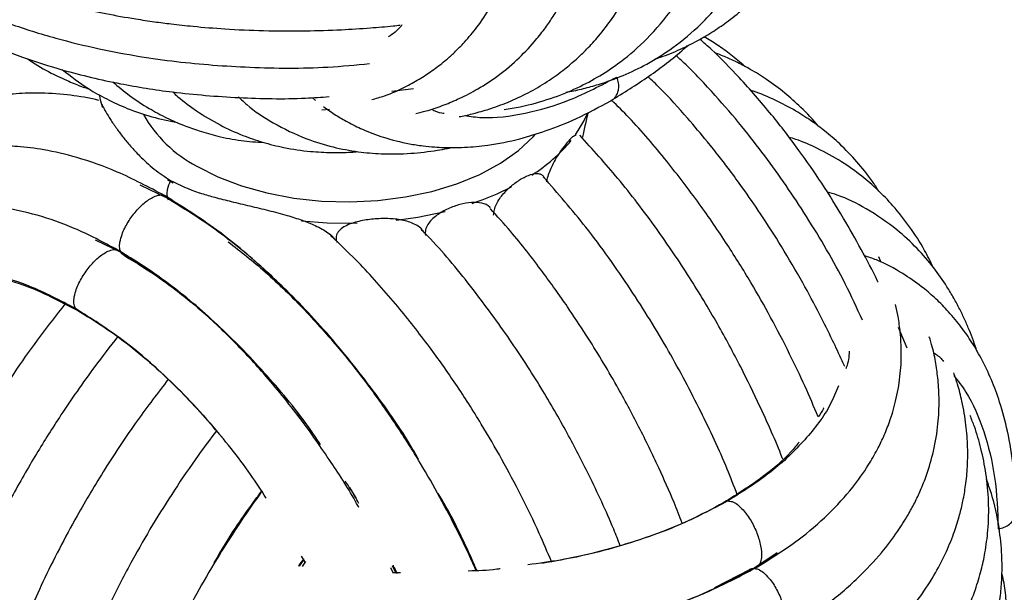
# Paper-space layout '_Isométrica' of a CAD drawing. Header units: millimetres. Extents: x -223 to 177, y -91 to 650.
# Tile 4 of 11: x -55 to 39, y 31 to 85. Entities that reach past the tile are written whole.
import ezdxf

# ---------------------------------------------------------------- set-up
doc = ezdxf.new("R2010")
doc.units = ezdxf.units.MM

psp = doc.layouts.new('_Isométrica')

# ---------------------------------------------------------------- linework, layer by layer
at = {"color": 7, "linetype": 'Continuous', "lineweight": 25}
for p, q in [((-19.338, 78.284), (-17.3, 78.554)), ((-26.863, 77.67), (-26.555, 77.418)), ((-25.974, 76.515), (-25.256, 76.59)), ((-40.565, 69.922), (-40.019, 69.606)), ((-40.535, 68.113), (-43.149, 69.394)), ((-40.463, 67.965), (-40.535, 68.113)), ((-44.962, 63.001), (-47.373, 64.18)), ((26.979, 62.059), (26.756, 62.588)), ((29.434, 53.948), (28.613, 55.901)), ((-28.305, 47.841), (-27.077, 46.25)), ((-27.088, 46.265), (-27.203, 46.127)), ((-27.191, 46.11), (-27.077, 46.25)), ((-27.026, 46.184), (-27.144, 46.043)), ((-23.351, 40.739), (-22.71, 39.718)), ((14.903, 33.094), (17.129, 34.594)), ((-28.088, 33.284), (-27.624, 33.943)), ((-27.55, 33.67), (-27.876, 34.258)), ((-27.509, 33.731), (-27.831, 33.253)), ((-19.172, 32.613), (-19.425, 33.13)), ((-18.931, 32.607), (-19.269, 33.338)), ((-18.532, 32.668), (-19.205, 32.679)), ((14.496, 32.96), (11.183, 31.253))]:
    psp.add_line(p, q, dxfattribs=at)
at = {"color": 7, "linetype": 'Continuous', "lineweight": 25, "flags": 128}
for points in [[(-47.015, 77.831), (-46.937, 77.472), (-46.726, 76.744)], [(-1.957, 74.147), (-1.161, 75.434), (-0.818, 76.165)], [(-37.805, 71.183), (-35.794, 70.167), (-33.566, 69.316), (-31.162, 68.643), (-28.623, 68.162), (-25.997, 67.88), (-23.328, 67.803), (-20.666, 67.931), (-18.057, 68.264), (-15.548, 68.794), (-13.184, 69.512), (-11.007, 70.406), (-9.056, 71.46), (-7.365, 72.654), (-5.965, 73.968), (-5.774, 74.184)], [(-18.939, 66.057), (-16.884, 66.357), (-14.293, 66.905)], [(-27.895, 66.002), (-25.47, 65.821), (-22.626, 65.794)]]:
    psp.add_lwpolyline(points, dxfattribs=at)
at = {"color": 7, "linetype": 'Continuous', "lineweight": 25}
for centre, radius, start, end in [((-32.037, 82.161), 12.401, 209.29757, 242.28179), ((-14.706, 83.901), 16.067, 302.43761, 320.16522), ((-20.601, 93.897), 27.697, 288.67403, 297.03783)]:
    psp.add_arc(centre, radius, start, end, dxfattribs=at)
for points, knots in [([(5.555, 81.347), (5.733, 81.4), (6.561, 81.647), (7.921, 82.227), (9.604, 83.054), (11.113, 83.954), (12.624, 85.006), (14.247, 86.338), (15.92, 88.003), (17.422, 89.837), (18.645, 91.633), (19.672, 93.417), (20.829, 95.811), (22.022, 99.067), (23.034, 103.393), (23.534, 107.825), (23.608, 111.96), (23.438, 115.367), (23.126, 118.382), (22.632, 121.711), (21.795, 125.858), (20.406, 130.983), (18.777, 135.699), (17.192, 139.627), (15.836, 142.675), (14.419, 145.594), (12.869, 148.549), (10.857, 152.1), (8.095, 156.5), (5.337, 160.471), (3.485, 162.789), (2.961, 163.445)], [0, 0, 0, 0, 0.007516, 0.034855, 0.059796, 0.083337, 0.106162, 0.133875, 0.16766, 0.199866, 0.227005, 0.252654, 0.27981, 0.328383, 0.38103, 0.437728, 0.479223, 0.514661, 0.54405, 0.571118, 0.614631, 0.666805, 0.720787, 0.751766, 0.781686, 0.810553, 0.838606, 0.870715, 0.919258, 0.97714, 1, 1, 1, 1]), ([(-2.862, 78.184), (-2.799, 78.194), (-2.24, 78.282), (-1.214, 78.523), (0.549, 79.004), (2.561, 79.738), (4.949, 80.892), (7.446, 82.472), (9.621, 84.303), (11.28, 86.074), (12.303, 87.351), (13.234, 88.652), (14.3, 90.355), (15.598, 92.917), (16.798, 96.14), (17.683, 99.665), (18.209, 103.088), (18.487, 106.813), (18.464, 111.168), (17.96, 116.527), (16.967, 121.874), (15.707, 126.678), (14.508, 130.442), (13.306, 133.733), (11.856, 137.305), (9.941, 141.49), (7.416, 146.32), (4.965, 150.443), (2.699, 153.923), (0.625, 156.875), (-0.992, 159.082), (-1.953, 160.248), (-2.052, 160.367)], [0, 0, 0, 0, 0.0024127, 0.0214933, 0.0403886, 0.0726814, 0.1045221, 0.1423658, 0.1876138, 0.2150074, 0.2356381, 0.2498335, 0.2753265, 0.3120793, 0.3569932, 0.3990014, 0.4371202, 0.4713811, 0.5180149, 0.5707959, 0.6295102, 0.6708741, 0.7059893, 0.7348906, 0.7631012, 0.806522, 0.8536568, 0.9027769, 0.9292721, 0.9602815, 0.9959255, 1, 1, 1, 1]), ([(-8.721, 76.538), (-8.207, 76.625), (-6.705, 76.88), (-4.376, 77.526), (-1.864, 78.528), (0.353, 79.712), (2.586, 81.22), (4.965, 83.299), (7.345, 86.134), (9.335, 89.454), (10.831, 93.005), (11.906, 96.781), (12.606, 100.962), (12.881, 105.583), (12.694, 110.478), (11.978, 116.205), (10.551, 122.668), (8.621, 128.63), (6.802, 133.233), (5.193, 136.876), (3.12, 141.071), (0.712, 145.376), (-1.953, 149.619), (-4.376, 153.172), (-6.092, 155.373), (-6.82, 156.308)], [0, 0, 0, 0, 0.020215, 0.059118, 0.094631, 0.126521, 0.157733, 0.201894, 0.252828, 0.303757, 0.350396, 0.395631, 0.443902, 0.495133, 0.546045, 0.595173, 0.665577, 0.732592, 0.764892, 0.797337, 0.837619, 0.887395, 0.925853, 0.968525, 1, 1, 1, 1]), ([(-12.959, 75.877), (-12.867, 75.893), (-12.356, 75.983), (-11.352, 76.232), (-9.812, 76.679), (-8.055, 77.343), (-6.201, 78.234), (-4.501, 79.257), (-3.069, 80.298), (-1.901, 81.287), (-0.816, 82.332), (0.326, 83.591), (1.552, 85.191), (2.829, 87.218), (3.975, 89.52), (4.901, 91.952), (5.612, 94.399), (6.176, 97.096), (6.609, 100.334), (6.668, 102.8), (6.7, 104.118)], [0, 0, 0, 0, 0.007753, 0.043017, 0.085641, 0.141544, 0.201281, 0.259996, 0.310118, 0.351622, 0.389597, 0.437773, 0.4969, 0.560504, 0.637369, 0.705048, 0.764728, 0.831465, 0.909896, 1, 1, 1, 1]), ([(-17.057, 76.178), (-16.739, 76.251), (-15.885, 76.449), (-14.572, 76.903), (-13.011, 77.539), (-11.313, 78.404), (-9.414, 79.616), (-7.539, 81.152), (-6.028, 82.729), (-4.942, 84.093), (-4.151, 85.231), (-3.37, 86.505), (-2.498, 88.166), (-1.525, 90.484), (-0.592, 93.581), (0.164, 97.559), (0.274, 100.706), (0.333, 102.395)], [0, 0, 0, 0, 0.029588, 0.079252, 0.128019, 0.186888, 0.258338, 0.340535, 0.414646, 0.461655, 0.50131, 0.541033, 0.597713, 0.672, 0.76386, 0.873227, 1, 1, 1, 1]), ([(-21.24, 77.494), (-20.84, 77.603), (-19.688, 77.918), (-18.159, 78.637), (-16.604, 79.498), (-15.35, 80.336), (-14.3, 81.159), (-13.326, 82.034), (-12.347, 83.031), (-11.179, 84.433), (-9.892, 86.345), (-8.593, 88.876), (-7.434, 92.144), (-6.543, 96.231), (-6.412, 99.447), (-6.342, 101.147)], [0, 0, 0, 0, 0.043107, 0.123828, 0.177739, 0.229939, 0.284226, 0.320673, 0.370545, 0.436179, 0.517586, 0.614743, 0.727608, 0.856089, 1, 1, 1, 1]), ([(-66.167, 92.723), (-64.9, 92.033), (-62.492, 90.722), (-58.701, 89.12), (-54.69, 87.695), (-50.632, 86.541), (-46.788, 85.687), (-43.945, 85.18), (-41.874, 84.87), (-40.066, 84.635), (-37.853, 84.393), (-34.936, 84.157), (-31.381, 83.997), (-27.695, 83.976), (-24.32, 84.083), (-21.563, 84.258), (-19.705, 84.414), (-18.769, 84.517), (-18.54, 84.542)], [0, 0, 0, 0, 0.09997, 0.18999, 0.270086, 0.37169, 0.451222, 0.508764, 0.544421, 0.575691, 0.616764, 0.675702, 0.747428, 0.824642, 0.89054, 0.94446, 0.986408, 1, 1, 1, 1]), ([(-64.303, 88.691), (-62.869, 87.919), (-60.112, 86.436), (-55.644, 84.674), (-51.313, 83.308), (-47.19, 82.3), (-43.36, 81.582), (-38.62, 80.916), (-32.667, 80.476), (-26.506, 80.418), (-22.759, 80.77), (-21.445, 80.894)], [0, 0, 0, 0, 0.124448, 0.239279, 0.344553, 0.440326, 0.526664, 0.603718, 0.754893, 0.913976, 1, 1, 1, 1]), ([(-61.996, 85.058), (-60.746, 84.384), (-58.332, 83.082), (-54.421, 81.517), (-50.047, 80.107), (-45.291, 78.981), (-39.706, 78.091), (-33.836, 77.621), (-28.844, 77.515), (-26.013, 77.718), (-25.263, 77.771)], [0, 0, 0, 0, 0.12595, 0.243178, 0.351737, 0.498425, 0.626179, 0.785566, 0.943265, 1, 1, 1, 1]), ([(-18.392, 84.558), (-18.419, 84.52), (-18.771, 84.035), (-19.243, 83.717), (-19.678, 83.422)], [0, 0, 0, 0, 0.076826, 1, 1, 1, 1]), ([(26.67, 60.184), (26.655, 60.215), (26.163, 61.27), (25.084, 63.297), (23.34, 66.408), (21.38, 69.549), (19.111, 72.839), (16.519, 76.217), (13.737, 79.391), (11.45, 81.761), (10.176, 82.88), (9.809, 83.202)], [0, 0, 0, 0, 0.003603, 0.120108, 0.235248, 0.369284, 0.499529, 0.646737, 0.811038, 0.945586, 1, 1, 1, 1]), ([(14.064, 80.624), (13.625, 81.004), (12.79, 81.724), (11.49, 82.657), (10.623, 83.178), (10.198, 83.434)], [0, 0, 0, 0, 0.362249, 0.687345, 1, 1, 1, 1]), ([(1.371, 77.378), (2.578, 78.129), (4.909, 79.581), (7.341, 81.415), (8.529, 82.498), (8.647, 82.606)], [0, 0, 0, 0, 0.491747, 0.949403, 1, 1, 1, 1]), ([(-53.862, 81.382), (-53.768, 81.316), (-53.036, 80.792), (-51.744, 80.069), (-50.054, 79.262), (-48.857, 78.779), (-48.192, 78.563), (-48.014, 78.505)], [0, 0, 0, 0, 0.052922, 0.415665, 0.697918, 0.919533, 1, 1, 1, 1]), ([(25.193, 56.582), (24.663, 57.737), (23.116, 61.11), (20.011, 66.368), (16.658, 71.296), (13.716, 75.069), (11.175, 78.011), (9.075, 80.275), (7.79, 81.44), (7.521, 81.684)], [0, 0, 0, 0, 0.122209, 0.357007, 0.58, 0.693643, 0.821134, 0.962635, 1, 1, 1, 1]), ([(21.041, 74.951), (21.034, 74.96), (20.522, 75.616), (19.463, 76.687), (17.827, 78.165), (16.225, 79.353), (14.715, 80.293), (13.421, 80.98), (12.288, 81.513), (11.551, 81.797), (11.188, 81.938)], [0, 0, 0, 0, 0.002644, 0.198648, 0.364333, 0.54309, 0.691485, 0.803192, 0.902877, 1, 1, 1, 1]), ([(-50.53, 80.337), (-49.72, 79.706), (-48.385, 78.665), (-46.286, 77.498), (-44.291, 76.589), (-42.078, 75.807), (-40.449, 75.48), (-39.637, 75.317)], [0, 0, 0, 0, 0.253431, 0.417625, 0.595172, 0.798263, 1, 1, 1, 1]), ([(-12.456, 75.98), (-11.915, 75.902), (-10.125, 75.645), (-6.761, 76.107), (-2.477, 77.303), (0.464, 78.848), (1.934, 79.621)], [0, 0, 0, 0, 0.126344, 0.417898, 0.709065, 1, 1, 1, 1]), ([(1.934, 79.621), (1.993, 79.431), (2.12, 79.026), (2.111, 78.436), (1.902, 77.834), (1.63, 77.461), (1.376, 77.385), (1.368, 77.383)], [0, 0, 0, 0, 0.1786326, 0.3808868, 0.6100944, 0.9881775, 1, 1, 1, 1]), ([(23.513, 52.193), (23.433, 52.375), (23.065, 53.209), (22.284, 54.868), (21.058, 57.344), (19.462, 60.319), (17.602, 63.501), (15.685, 66.5), (14.022, 68.908), (12.706, 70.704), (11.598, 72.151), (10.294, 73.791), (8.43, 75.99), (6.565, 78.079), (5.274, 79.311), (4.908, 79.66)], [0, 0, 0, 0, 0.017893, 0.081647, 0.163593, 0.263742, 0.381086, 0.490083, 0.579651, 0.642076, 0.689603, 0.743797, 0.831242, 0.952101, 1, 1, 1, 1]), ([(-45.743, 79.167), (-45.224, 78.727), (-44.141, 77.807), (-42.427, 76.696), (-40.695, 75.756), (-39.089, 75.051), (-37.478, 74.475), (-35.681, 73.978), (-33.657, 73.574), (-32.162, 73.473), (-31.434, 73.425)], [0, 0, 0, 0, 0.132982, 0.27768, 0.397983, 0.512286, 0.60918, 0.724006, 0.865516, 1, 1, 1, 1]), ([(26.755, 68.801), (26.549, 69.118), (25.905, 70.113), (24.678, 71.626), (23.167, 73.206), (21.726, 74.459), (20.327, 75.506), (18.779, 76.502), (16.939, 77.454), (15.486, 78.09), (14.674, 78.337), (14.574, 78.368)], [0, 0, 0, 0, 0.068422, 0.214693, 0.361978, 0.481002, 0.576605, 0.691859, 0.835579, 0.979604, 1, 1, 1, 1]), ([(-47.067, 77.411), (-47.212, 77.447), (-48.219, 77.7), (-50.177, 77.974), (-52.746, 78.15), (-55.141, 78.053), (-57.14, 77.792), (-58.802, 77.432), (-60.25, 77.015), (-61.691, 76.497), (-63.308, 75.778), (-65.043, 74.816), (-66.822, 73.604), (-68.368, 72.313), (-69.593, 71.126), (-70.213, 70.421), (-70.465, 70.134)], [0, 0, 0, 0, 0.0159316, 0.1103421, 0.2176137, 0.3064046, 0.3889483, 0.4561895, 0.5091784, 0.567085, 0.6370148, 0.7189341, 0.8022783, 0.8914665, 0.9557673, 1, 1, 1, 1]), ([(-40.075, 78.211), (-39.913, 78.06), (-39.211, 77.404), (-37.731, 76.328), (-35.692, 75.087), (-33.595, 74.128), (-31.555, 73.422), (-29.416, 72.89), (-27.233, 72.566), (-25.101, 72.457), (-23.604, 72.469), (-22.778, 72.543), (-22.567, 72.561)], [0, 0, 0, 0, 0.036115, 0.157147, 0.298512, 0.4265, 0.530866, 0.640998, 0.773882, 0.877036, 0.968587, 1, 1, 1, 1]), ([(-33.839, 77.752), (-33.585, 77.501), (-32.624, 76.547), (-30.466, 75.173), (-27.731, 73.826), (-24.989, 72.978), (-22.627, 72.528), (-20.164, 72.312), (-17.664, 72.345), (-15.551, 72.599), (-14.281, 72.816), (-13.847, 72.914), (-13.729, 72.94)], [0, 0, 0, 0, 0.052745, 0.200319, 0.37025, 0.493962, 0.607091, 0.706472, 0.833128, 0.943, 0.984526, 1, 1, 1, 1]), ([(-25.805, 76.82), (-25.423, 76.548), (-24.697, 76.032), (-23.458, 75.314), (-21.963, 74.577), (-20.029, 73.845), (-18.099, 73.359), (-16.466, 73.105), (-15.369, 72.997), (-14.448, 72.948), (-13.496, 72.932), (-12.127, 72.968), (-10.007, 73.171), (-7.431, 73.684), (-4.617, 74.545), (-1.738, 75.691), (0.296, 76.794), (1.371, 77.378)], [0, 0, 0, 0, 0.055048, 0.104801, 0.16483, 0.244957, 0.338451, 0.386281, 0.426078, 0.457853, 0.4851, 0.527127, 0.60453, 0.709393, 0.794435, 0.891377, 1, 1, 1, 1]), ([(21.005, 47.445), (20.596, 48.405), (19.746, 50.397), (18.246, 53.544), (16.545, 56.832), (14.579, 60.3), (12.342, 63.903), (9.697, 67.77), (6.596, 71.8), (3.816, 75.103), (2.01, 76.888), (1.458, 77.434)], [0, 0, 0, 0, 0.086891, 0.180313, 0.287988, 0.391557, 0.507728, 0.636527, 0.777983, 0.93213, 1, 1, 1, 1]), ([(-46.823, 77.063), (-46.787, 76.999), (-46.678, 76.804), (-46.403, 76.308), (-45.97, 75.597), (-45.42, 74.781), (-44.779, 73.926), (-44.059, 73.054), (-43.105, 72.029), (-41.873, 70.865), (-40.811, 70.177), (-40.28, 69.833)], [0, 0, 0, 0, 0.0478516, 0.1440506, 0.2495203, 0.365008, 0.4676059, 0.569571, 0.682095, 0.8410605, 1, 1, 1, 1]), ([(-15.604, 76.577), (-15.286, 76.427), (-14.905, 76.246), (-14.462, 76.204), (-14.388, 76.198)], [0, 0, 0, 0, 0.832999, 1, 1, 1, 1]), ([(-0.755, 76.279), (-0.794, 76.123), (-0.926, 75.603), (-1.134, 74.777), (-1.251, 74.128), (-1.285, 73.934)], [0, 0, 0, 0, 0.229511, 0.770059, 1, 1, 1, 1]), ([(-1.919, 74.132), (-2.02, 74.084), (-2.266, 73.968), (-2.768, 73.417), (-3.365, 72.643), (-3.985, 71.667), (-4.431, 70.711), (-4.655, 70.035), (-4.691, 69.777), (-4.7, 69.71)], [0, 0, 0, 0, 0.1288079, 0.3144733, 0.5006706, 0.6867431, 0.8719722, 0.9667811, 1, 1, 1, 1]), ([(17.647, 43.436), (17.63, 43.479), (16.994, 45.154), (15.679, 48.078), (13.632, 52.314), (11.418, 56.407), (8.773, 60.807), (5.639, 65.43), (2.181, 69.987), (-0.347, 72.769), (-1.567, 74.111)], [0, 0, 0, 0, 0.003855, 0.149598, 0.262943, 0.389234, 0.528492, 0.680747, 0.846029, 1, 1, 1, 1]), ([(31.895, 61.597), (31.628, 62.14), (30.961, 63.496), (29.692, 65.457), (28.201, 67.348), (26.671, 68.934), (25.039, 70.348), (23.16, 71.686), (21.064, 72.829), (19.384, 73.586), (18.451, 73.858), (18.228, 73.923)], [0, 0, 0, 0, 0.090096, 0.224864, 0.357532, 0.467533, 0.571842, 0.699806, 0.841148, 0.962106, 1, 1, 1, 1]), ([(-40.854, 68.399), (-42.347, 69.192), (-45.127, 70.67), (-48.95, 72.005), (-52.098, 72.745), (-54.592, 73.06), (-56.467, 73.136), (-57.96, 73.096), (-59.34, 72.979), (-61.064, 72.721), (-63.184, 72.202), (-65.451, 71.346), (-67.45, 70.307), (-69.048, 69.27), (-70.379, 68.233), (-71.422, 67.339), (-72.002, 66.701), (-72.212, 66.47)], [0, 0, 0, 0, 0.1269619, 0.2364906, 0.3284869, 0.402884, 0.4596488, 0.4994298, 0.5391356, 0.5861949, 0.6603729, 0.7426402, 0.814181, 0.873164, 0.9220571, 0.9718023, 1, 1, 1, 1]), ([(-9.706, 66.529), (-9.692, 66.7), (-9.665, 67.044), (-9.453, 67.592), (-9.146, 68.115), (-8.645, 68.756), (-7.922, 69.436), (-7.038, 70.042), (-6.201, 70.429), (-5.58, 70.527), (-5.185, 70.399), (-4.982, 70.251), (-4.917, 70.088), (-4.898, 70.041)], [0, 0, 0, 0, 0.069527, 0.139071, 0.208395, 0.277882, 0.41681, 0.55571, 0.69461, 0.833539, 0.90302, 0.972337, 1, 1, 1, 1]), ([(13.346, 40.072), (13.034, 40.878), (12.01, 43.526), (9.869, 48.089), (6.846, 53.814), (3.217, 59.678), (-0.737, 65.272), (-3.645, 68.607), (-5.007, 70.17)], [0, 0, 0, 0, 0.073945, 0.242972, 0.423674, 0.61606, 0.820116, 1, 1, 1, 1]), ([(-40.535, 68.113), (-40.563, 68.237), (-40.623, 68.491), (-40.564, 69.085), (-40.389, 69.545), (-40.28, 69.833)], [0, 0, 0, 0, 0.26013, 0.535489, 1, 1, 1, 1]), ([(-40.28, 69.833), (-39.403, 69.405), (-38.518, 68.973), (-37.49, 68.642), (-37.008, 68.489), (-36.031, 68.209), (-35.064, 67.969), (-34.542, 67.84)], [0, 0, 0, 0, 0.4997238, 0.5041131, 0.5365708, 0.7498952, 1, 1, 1, 1]), ([(-44.962, 63.001), (-45.014, 63.131), (-45.124, 63.407), (-45.086, 64.02), (-44.85, 64.877), (-44.329, 65.91), (-43.557, 66.957), (-42.675, 67.821), (-41.861, 68.324), (-41.232, 68.5), (-40.971, 68.419), (-40.861, 68.384)], [0, 0, 0, 0, 0.071022, 0.151435, 0.242565, 0.392885, 0.542011, 0.691137, 0.841457, 0.932587, 1, 1, 1, 1]), ([(-11.333, 32.82), (-11.381, 32.932), (-11.912, 34.179), (-13.056, 36.52), (-14.767, 39.822), (-16.712, 43.214), (-18.878, 46.65), (-21.386, 50.244), (-24.25, 53.932), (-27.634, 57.786), (-31.561, 61.645), (-36.025, 65.379), (-39.2, 67.365), (-40.854, 68.399)], [0, 0, 0, 0, 0.007491, 0.083567, 0.158844, 0.234009, 0.321006, 0.405874, 0.502013, 0.609495, 0.728304, 0.858472, 1, 1, 1, 1]), ([(-16.806, 43.417), (-16.982, 43.729), (-18.344, 46.127), (-21.333, 50.317), (-25.731, 55.815), (-30.488, 60.686), (-35.453, 64.923), (-38.841, 67.05), (-40.535, 68.113)], [0, 0, 0, 0, 0.029024, 0.223473, 0.417776, 0.611935, 0.805995, 1, 1, 1, 1]), ([(36.018, 53.669), (35.911, 53.998), (35.695, 54.663), (35.31, 55.646), (34.882, 56.645), (34.392, 57.665), (33.828, 58.717), (33.032, 60.044), (31.907, 61.651), (30.337, 63.472), (28.232, 65.422), (25.699, 67.115), (23.456, 68.288), (22.176, 68.638), (21.857, 68.725)], [0, 0, 0, 0, 0.044555, 0.089894, 0.137006, 0.187081, 0.240133, 0.296954, 0.396462, 0.509672, 0.63343, 0.803451, 0.951155, 1, 1, 1, 1]), ([(-45.273, 63.243), (-46.647, 63.971), (-49.208, 65.328), (-52.9, 66.603), (-56.051, 67.296), (-58.593, 67.532), (-60.427, 67.529), (-61.958, 67.417), (-63.567, 67.185), (-65.501, 66.724), (-67.605, 65.96), (-69.561, 64.968), (-71.155, 63.926), (-72.362, 63), (-73.022, 62.393), (-73.307, 62.13)], [0, 0, 0, 0, 0.132013, 0.245911, 0.358502, 0.444771, 0.504697, 0.548917, 0.60236, 0.673767, 0.75778, 0.839595, 0.90688, 0.959656, 1, 1, 1, 1]), ([(-34.542, 67.84), (-33.958, 67.7), (-32.811, 67.426), (-31.032, 67.002), (-29.365, 66.561), (-27.873, 66.094), (-26.762, 65.655), (-25.952, 65.25), (-25.37, 64.877), (-24.92, 64.529), (-24.741, 64.258), (-24.682, 64.17)], [0, 0, 0, 0, 0.176761, 0.347445, 0.513667, 0.649836, 0.771063, 0.83818, 0.8994, 0.967215, 1, 1, 1, 1]), ([(-9.993, 67.17), (-10.02, 67.21), (-10.204, 67.484), (-10.817, 67.719), (-11.793, 67.777), (-12.89, 67.581), (-14.02, 67.185), (-14.946, 66.67), (-15.58, 66.132), (-15.954, 65.661), (-16.187, 65.141), (-16.175, 64.801), (-16.169, 64.63)], [0, 0, 0, 0, 0.023697, 0.163039, 0.302998, 0.442952, 0.582545, 0.72203, 0.794157, 0.860495, 0.93002, 1, 1, 1, 1]), ([(8.147, 37.371), (7.889, 38.022), (7.193, 39.779), (5.839, 42.823), (4.05, 46.521), (2.22, 49.925), (0.533, 52.82), (-1.016, 55.32), (-2.863, 58.117), (-5.235, 61.421), (-7.662, 64.559), (-9.375, 66.447), (-10.015, 67.151)], [0, 0, 0, 0, 0.0605577, 0.1632317, 0.2848049, 0.4100548, 0.4904712, 0.5684587, 0.6592354, 0.7750797, 0.9160223, 1, 1, 1, 1]), ([(-16.365, 64.988), (-16.384, 65.026), (-16.484, 65.226), (-16.972, 65.606), (-17.888, 66.012), (-19.189, 66.215), (-20.557, 66.236), (-21.947, 66.091), (-23.082, 65.816), (-23.899, 65.442), (-24.326, 65.111), (-24.543, 64.779), (-24.622, 64.511), (-24.622, 64.233), (-24.562, 64.056), (-24.531, 63.964)], [0, 0, 0, 0, 0.015652, 0.081512, 0.212881, 0.344869, 0.476706, 0.607582, 0.739704, 0.805801, 0.871762, 0.904722, 0.936575, 0.967403, 1, 1, 1, 1]), ([(-4.232, 33.728), (-4.612, 34.621), (-5.503, 36.718), (-7.075, 39.954), (-8.904, 43.415), (-10.958, 46.951), (-13.24, 50.522), (-15.876, 54.255), (-18.882, 58.066), (-22.001, 61.636), (-24.19, 63.715), (-25.137, 64.614)], [0, 0, 0, 0, 0.077239, 0.181285, 0.283353, 0.384619, 0.501938, 0.616218, 0.745551, 0.889973, 1, 1, 1, 1]), ([(2.275, 35.231), (2.07, 35.75), (1.182, 38.006), (-0.488, 41.575), (-2.788, 46.045), (-5.264, 50.337), (-8.218, 54.921), (-11.72, 59.655), (-14.553, 63.169), (-16.28, 64.906), (-16.576, 65.203)], [0, 0, 0, 0, 0.0474073, 0.2061225, 0.3294147, 0.4667134, 0.6180361, 0.7834136, 0.9628813, 1, 1, 1, 1]), ([(-34.815, 64.03), (-33.644, 63.105), (-31.176, 61.156), (-27.664, 57.7), (-24.415, 54.042), (-22.327, 51.474), (-21.362, 50.113), (-21.272, 49.986)], [0, 0, 0, 0, 0.2432756, 0.5125912, 0.7573378, 0.9774348, 1, 1, 1, 1]), ([(-49.259, 57.685), (-49.319, 57.806), (-49.446, 58.065), (-49.435, 58.663), (-49.235, 59.514), (-48.75, 60.559), (-48.008, 61.637), (-47.144, 62.546), (-46.333, 63.101), (-45.683, 63.323), (-45.402, 63.262), (-45.276, 63.234)], [0, 0, 0, 0, 0.070581, 0.150496, 0.24106, 0.390448, 0.538649, 0.68685, 0.836238, 0.926803, 1, 1, 1, 1]), ([(-22.457, 38.854), (-22.528, 38.983), (-23.333, 40.453), (-25.168, 43.299), (-28.076, 47.468), (-31.236, 51.356), (-34.518, 54.883), (-37.831, 57.972), (-41.451, 60.878), (-43.976, 62.44), (-45.273, 63.243)], [0, 0, 0, 0, 0.01237, 0.139981, 0.2823, 0.439408, 0.567015, 0.703, 0.847333, 1, 1, 1, 1]), ([(-26.085, 44.803), (-26.39, 45.261), (-27.937, 47.587), (-31.109, 51.388), (-35.53, 56.014), (-40.195, 60.002), (-43.373, 62.002), (-44.962, 63.001)], [0, 0, 0, 0, 0.057869, 0.293743, 0.529345, 0.764718, 1, 1, 1, 1]), ([(-44.633, 62.73), (-44.657, 62.734), (-44.803, 62.758), (-44.889, 62.891), (-44.962, 63.001)], [0, 0, 0, 0, 0.159944, 1, 1, 1, 1]), ([(-44.642, 62.716), (-43.502, 62.014), (-41.289, 60.652), (-38.106, 58.179), (-35.191, 55.572), (-32.626, 53.013), (-31.099, 51.223), (-30.409, 50.415)], [0, 0, 0, 0, 0.231233, 0.448829, 0.652795, 0.843156, 1, 1, 1, 1]), ([(39.705, 38.44), (39.662, 39.859), (39.581, 42.515), (38.996, 45.952), (38.259, 48.698), (37.412, 50.98), (36.485, 52.93), (35.475, 54.645), (34.396, 56.171), (33.245, 57.535), (32.027, 58.748), (30.644, 59.92), (28.838, 61.155), (27.034, 62.153), (25.759, 62.573), (25.378, 62.699)], [0, 0, 0, 0, 0.120645, 0.225787, 0.315152, 0.388515, 0.463599, 0.529531, 0.589735, 0.655055, 0.714137, 0.771917, 0.851446, 0.955534, 1, 1, 1, 1]), ([(-49.259, 57.685), (-50.729, 58.457), (-53.669, 60.001), (-57.955, 61.203), (-61.421, 61.664), (-63.306, 61.387), (-63.944, 61.293)], [0, 0, 0, 0, 0.284444, 0.569125, 0.854174, 1, 1, 1, 1]), ([(-57.472, 60.754), (-57.072, 60.687), (-55.598, 60.443), (-52.747, 59.458), (-50.265, 58.142), (-48.948, 57.443)], [0, 0, 0, 0, 0.1486531, 0.5482928, 1, 1, 1, 1]), ([(-50.285, 58.11), (-51.075, 57.106), (-53.423, 54.122), (-56.879, 48.967), (-60.424, 42.907), (-63.237, 37.271), (-65.413, 32.181), (-67.041, 27.7), (-68.219, 23.867), (-69.046, 20.679), (-69.659, 17.88), (-70.152, 15.145), (-70.612, 11.79), (-70.927, 7.709), (-70.901, 3.03), (-70.412, -1.585), (-69.468, -5.844), (-68.18, -9.516), (-66.785, -12.357), (-65.345, -14.673), (-63.766, -16.753), (-61.929, -18.682), (-59.91, -20.383), (-57.767, -21.825), (-55.432, -23.079), (-53.742, -23.675), (-52.915, -23.967)], [0, 0, 0, 0, 0.0346929, 0.1032226, 0.1655203, 0.2215699, 0.2713606, 0.3148898, 0.3521475, 0.3831256, 0.4083315, 0.4347258, 0.4645114, 0.5095222, 0.5606239, 0.6148586, 0.6665131, 0.7150919, 0.7581525, 0.7874413, 0.8216538, 0.8604297, 0.8927768, 0.9275504, 0.9645687, 1, 1, 1, 1]), ([(15.268, 33.243), (16.586, 34.069), (19.041, 35.608), (21.992, 38.168), (24.168, 40.551), (25.643, 42.634), (26.558, 44.224), (27.226, 45.606), (27.83, 47.115), (28.398, 49.02), (28.788, 51.225), (28.907, 53.414), (28.802, 55.315), (28.604, 56.823), (28.408, 57.697), (28.323, 58.075)], [0, 0, 0, 0, 0.1320269, 0.2459275, 0.3585296, 0.4448072, 0.5047387, 0.5489617, 0.6024079, 0.6738203, 0.7578408, 0.8396618, 0.9069501, 0.9597291, 1, 1, 1, 1]), ([(-31.228, 39.732), (-31.718, 40.489), (-33.337, 42.994), (-36.474, 46.864), (-40.55, 51.18), (-44.854, 54.905), (-47.791, 56.758), (-49.259, 57.685)], [0, 0, 0, 0, 0.098066, 0.324049, 0.549625, 0.774899, 1, 1, 1, 1]), ([(-48.942, 57.452), (-48.955, 57.453), (-49.094, 57.466), (-49.181, 57.581), (-49.259, 57.685)], [0, 0, 0, 0, 0.092498, 1, 1, 1, 1]), ([(-48.948, 57.443), (-47.903, 56.799), (-45.874, 55.547), (-42.957, 53.264), (-40.285, 50.855), (-37.74, 48.275), (-36.158, 46.389), (-35.34, 45.414)], [0, 0, 0, 0, 0.220559, 0.428229, 0.623092, 0.805104, 1, 1, 1, 1]), ([(-45.296, 55.019), (-46.02, 54.087), (-47.329, 52.4), (-49.104, 49.916), (-50.967, 47.171), (-53.064, 43.844), (-55.384, 39.788), (-57.467, 35.717), (-59.055, 32.232), (-60.152, 29.59), (-60.99, 27.424), (-61.834, 25.073), (-62.768, 22.189), (-63.672, 18.962), (-64.483, 15.469), (-65.131, 11.883), (-65.635, 7.78), (-65.844, 3.609), (-65.72, -0.095), (-65.436, -2.86), (-65.108, -4.944), (-64.691, -6.941), (-64.104, -9.131), (-63.251, -11.576), (-62.205, -13.886), (-61.153, -15.756), (-60.143, -17.292), (-58.952, -18.864), (-57.184, -20.816), (-54.906, -22.764), (-52.386, -24.381), (-49.974, -25.559), (-47.948, -26.306), (-46.176, -26.795), (-45.171, -27.035), (-44.637, -27.12), (-44.602, -27.126)], [0, 0, 0, 0, 0.0308268, 0.0557721, 0.0790253, 0.1164017, 0.1567834, 0.1988435, 0.2339392, 0.2558733, 0.2734571, 0.294887, 0.3218201, 0.3542728, 0.3855483, 0.42068, 0.4570795, 0.5055373, 0.5464679, 0.5737722, 0.596226, 0.6169786, 0.6431075, 0.6748981, 0.7093243, 0.736412, 0.7557618, 0.7788791, 0.8110744, 0.8569706, 0.8955387, 0.9277851, 0.9603384, 0.9793975, 0.9986475, 1, 1, 1, 1]), ([(17.524, 26.838), (18.957, 27.734), (21.627, 29.403), (24.695, 32.046), (26.91, 34.402), (28.431, 36.405), (29.433, 37.99), (30.145, 39.303), (30.735, 40.557), (31.374, 42.18), (31.984, 44.276), (32.377, 46.667), (32.476, 48.918), (32.377, 50.821), (32.145, 52.491), (31.886, 53.865), (31.615, 54.71), (31.513, 55.031)], [0, 0, 0, 0, 0.126669, 0.235947, 0.327731, 0.401957, 0.458592, 0.498281, 0.537902, 0.584868, 0.658908, 0.741025, 0.812412, 0.871239, 0.919979, 0.969599, 1, 1, 1, 1]), ([(23.948, 53.656), (23.911, 53.131), (23.871, 52.564), (23.627, 52.017), (23.609, 51.976)], [0, 0, 0, 0, 0.92504, 1, 1, 1, 1]), ([(31.913, 53.543), (32.203, 53.343), (32.549, 53.104), (32.806, 52.742), (32.848, 52.683)], [0, 0, 0, 0, 0.835311, 1, 1, 1, 1]), ([(19.215, 20.462), (20.341, 21.149), (22.446, 22.434), (25.034, 24.427), (27.087, 26.264), (28.851, 28.104), (30.494, 30.122), (31.915, 32.265), (33.031, 34.384), (33.803, 36.246), (34.323, 37.864), (34.685, 39.326), (34.957, 40.832), (35.143, 42.592), (35.178, 44.576), (35.018, 46.722), (34.673, 48.707), (34.258, 50.36), (33.958, 51.249), (33.836, 51.611)], [0, 0, 0, 0, 0.090093, 0.168516, 0.235248, 0.294924, 0.362596, 0.43945, 0.503042, 0.562158, 0.610326, 0.648296, 0.689795, 0.739911, 0.798619, 0.858347, 0.922264, 0.968345, 1, 1, 1, 1]), ([(33.826, 51.357), (34.226, 50.851), (35.41, 49.356), (36.744, 46.123), (37.846, 41.809), (37.978, 38.491), (38.044, 36.832)], [0, 0, 0, 0, 0.146026, 0.431011, 0.715614, 1, 1, 1, 1]), ([(-40.497, 50.995), (-41.487, 49.703), (-43.58, 46.97), (-46.455, 42.622), (-49.49, 37.538), (-52.315, 32.07), (-54.768, 26.417), (-56.551, 21.478), (-57.793, 17.308), (-58.643, 13.82), (-59.243, 10.776), (-59.674, 7.941), (-60.06, 4.298), (-60.214, -0.124), (-59.891, -4.663), (-59.201, -8.602), (-58.245, -12.054), (-56.999, -15.121), (-55.601, -17.679), (-54.237, -19.678), (-52.69, -21.542), (-50.925, -23.266), (-48.835, -24.889), (-46.689, -26.189), (-44.659, -27.138), (-42.826, -27.818), (-41.124, -28.304), (-39.689, -28.634), (-38.835, -28.746), (-38.559, -28.782)], [0, 0, 0, 0, 0.04311, 0.091176, 0.136057, 0.197382, 0.251521, 0.298457, 0.338176, 0.370659, 0.398926, 0.426811, 0.454327, 0.508352, 0.56387, 0.602489, 0.644456, 0.690747, 0.725199, 0.756292, 0.785098, 0.819987, 0.853553, 0.890151, 0.919762, 0.942327, 0.966483, 0.989198, 1, 1, 1, 1]), ([(22.917, 50.391), (22.679, 49.791), (21.976, 48.018), (19.843, 45.246), (16.658, 42.135), (13.85, 40.361), (12.447, 39.475)], [0, 0, 0, 0, 0.146091, 0.431055, 0.715641, 1, 1, 1, 1]), ([(-19.962, 48.147), (-19.707, 47.795), (-18.866, 46.631), (-18.098, 45.398), (-17.563, 44.538)], [0, 0, 0, 0, 0.302457, 1, 1, 1, 1]), ([(20.544, 14.18), (21.849, 14.981), (24.353, 16.517), (27.449, 18.999), (29.937, 21.4), (32.046, 23.889), (33.736, 26.382), (35.019, 28.839), (35.87, 30.972), (36.43, 32.837), (36.836, 34.709), (37.119, 36.882), (37.175, 39.405), (36.934, 41.997), (36.451, 44.363), (35.926, 46.19), (35.523, 47.215), (35.386, 47.563)], [0, 0, 0, 0, 0.097124, 0.1862997, 0.2674502, 0.3405274, 0.4253163, 0.4960485, 0.5564756, 0.607436, 0.6517882, 0.7089043, 0.780958, 0.8511918, 0.9147412, 0.9709888, 1, 1, 1, 1]), ([(21.531, 48.278), (21.524, 48.264), (21.391, 47.982), (21.193, 47.707), (21.005, 47.445)], [0, 0, 0, 0, 0.049448, 1, 1, 1, 1]), ([(-35.943, 46.113), (-36.527, 45.338), (-37.897, 43.518), (-39.914, 40.539), (-41.996, 37.225), (-44.032, 33.678), (-45.983, 29.915), (-47.896, 25.767), (-49.704, 21.256), (-51.389, 16.199), (-52.797, 10.658), (-53.819, 4.701), (-53.955, 0.811), (-54.025, -1.216)], [0, 0, 0, 0, 0.0546027, 0.1281852, 0.2003681, 0.2719846, 0.3549537, 0.4357735, 0.5272387, 0.6293752, 0.7422059, 0.8657471, 1, 1, 1, 1]), ([(19.213, 45.054), (18.956, 44.741), (18.007, 43.586), (15.727, 41.609), (13.346, 40.117), (12.083, 39.325)], [0, 0, 0, 0, 0.148686, 0.548288, 1, 1, 1, 1]), ([(-22.476, 39.241), (-22.721, 39.699), (-23.108, 40.422), (-23.573, 41.09), (-23.744, 41.335)], [0, 0, 0, 0, 0.632826, 1, 1, 1, 1]), ([(21.33, 8.103), (22.785, 8.999), (25.525, 10.688), (28.806, 13.385), (31.307, 15.876), (33.303, 18.299), (34.895, 20.676), (36.138, 23.031), (37.021, 25.185), (37.633, 27.163), (38.04, 28.993), (38.287, 30.709), (38.413, 32.487), (38.404, 34.552), (38.132, 37.156), (37.641, 39.558), (37.089, 41.066), (36.929, 41.504)], [0, 0, 0, 0, 0.108526, 0.204453, 0.287687, 0.358146, 0.434667, 0.502675, 0.563602, 0.617449, 0.666523, 0.712294, 0.754823, 0.806246, 0.875348, 0.963791, 1, 1, 1, 1]), ([(-31.606, 40.417), (-31.679, 40.32), (-32.493, 39.237), (-33.949, 37.076), (-35.953, 33.943), (-37.918, 30.563), (-39.811, 26.97), (-41.669, 23), (-43.431, 18.676), (-45.077, 13.818), (-46.455, 8.488), (-47.457, 2.754), (-47.589, -0.989), (-47.658, -2.938)], [0, 0, 0, 0, 0.007456, 0.083535, 0.158814, 0.233984, 0.320973, 0.405844, 0.502, 0.609466, 0.728292, 0.858477, 1, 1, 1, 1]), ([(-31.636, 40.459), (-32.792, 38.9), (-34.422, 36.704), (-35.781, 34.3), (-36.175, 33.602)], [0, 0, 0, 0, 0.7097, 1, 1, 1, 1]), ([(-35.688, 34.363), (-35.281, 35.028), (-34.241, 36.725), (-32.934, 38.682), (-32.011, 39.937), (-31.797, 40.229)], [0, 0, 0, 0, 0.331005, 0.844666, 1, 1, 1, 1]), ([(-11.282, 32.824), (-12.054, 34.605), (-13.14, 37.112), (-14.541, 39.489), (-14.946, 40.176)], [0, 0, 0, 0, 0.710653, 1, 1, 1, 1]), ([(-14.534, 39.378), (-14.162, 38.694), (-13.213, 36.947), (-12.173, 34.838), (-11.547, 33.411), (-11.402, 33.079)], [0, 0, 0, 0, 0.330471, 0.844508, 1, 1, 1, 1]), ([(12.447, 39.475), (10.911, 38.664), (7.839, 37.043), (2.451, 35.205), (-2.35, 33.973), (-5.418, 33.568), (-6.457, 33.43)], [0, 0, 0, 0, 0.284418, 0.569066, 0.854085, 1, 1, 1, 1]), ([(12.083, 39.325), (11.002, 38.743), (8.903, 37.611), (5.467, 36.226), (2.045, 35.117), (-1.462, 34.203), (-3.886, 33.776), (-5.139, 33.555)], [0, 0, 0, 0, 0.220556, 0.428247, 0.623114, 0.805127, 1, 1, 1, 1]), ([(12.087, 39.316), (12.094, 39.327), (12.175, 39.441), (12.318, 39.458), (12.447, 39.475)], [0, 0, 0, 0, 0.092362, 1, 1, 1, 1]), ([(12.447, 39.475), (12.582, 39.465), (12.869, 39.446), (13.382, 39.138), (14.019, 38.539), (14.681, 37.596), (15.244, 36.415), (15.6, 35.212), (15.675, 34.232), (15.542, 33.559), (15.349, 33.346), (15.262, 33.25)], [0, 0, 0, 0, 0.07058, 0.150494, 0.241057, 0.390444, 0.538643, 0.686842, 0.836229, 0.926792, 1, 1, 1, 1]), ([(38.044, 36.832), (38.238, 36.875), (38.652, 36.968), (39.158, 37.27), (39.575, 37.753), (39.762, 38.174), (39.701, 38.432), (39.699, 38.44)], [0, 0, 0, 0, 0.178662, 0.380951, 0.610197, 0.988343, 1, 1, 1, 1]), ([(-28.153, 33.291), (-28.141, 33.309), (-27.985, 33.555), (-27.816, 33.79), (-27.659, 34.008)], [0, 0, 0, 0, 0.072732, 1, 1, 1, 1]), ([(-19.23, 33.39), (-19.221, 33.372), (-19.086, 33.114), (-18.967, 32.85), (-18.856, 32.605)], [0, 0, 0, 0, 0.069766, 1, 1, 1, 1]), ([(-17.261, 25.677), (-17.113, 25.674), (-15.439, 25.636), (-12.056, 25.803), (-6.993, 26.236), (-2.045, 27.03), (2.65, 28.109), (6.982, 29.433), (11.308, 31.116), (13.923, 32.521), (15.268, 33.243)], [0, 0, 0, 0, 0.012318, 0.139936, 0.282262, 0.43938, 0.566992, 0.702981, 0.847331, 1, 1, 1, 1]), ([(-9.076, 33.049), (-9.19, 33.032), (-10.18, 32.883), (-11.207, 32.857), (-12.115, 32.835)], [0, 0, 0, 0, 0.115913, 1, 1, 1, 1]), ([(-10.294, 25.845), (-9.746, 25.88), (-6.959, 26.057), (-2.082, 26.904), (4.135, 28.42), (9.922, 30.466), (13.243, 32.218), (14.903, 33.094)], [0, 0, 0, 0, 0.057785, 0.29368, 0.529303, 0.764705, 1, 1, 1, 1]), ([(14.504, 32.945), (14.519, 32.964), (14.613, 33.079), (14.771, 33.087), (14.903, 33.094)], [0, 0, 0, 0, 0.159808, 1, 1, 1, 1]), ([(14.903, 33.094), (15.041, 33.075), (15.335, 33.033), (15.847, 32.692), (16.471, 32.06), (17.106, 31.092), (17.627, 29.9), (17.934, 28.704), (17.963, 27.748), (17.8, 27.115), (17.6, 26.93), (17.514, 26.851)], [0, 0, 0, 0, 0.071021, 0.151433, 0.242561, 0.39288, 0.542004, 0.691127, 0.841446, 0.932574, 1, 1, 1, 1]), ([(21.569, 2.337), (22.868, 3.133), (25.314, 4.632), (28.306, 6.989), (30.631, 9.147), (32.376, 11.058), (33.602, 12.608), (34.439, 13.798), (34.986, 14.646), (35.488, 15.477), (36.06, 16.504), (36.868, 18.153), (37.707, 20.298), (38.361, 22.696), (38.725, 24.853), (38.88, 26.706), (38.903, 28.32), (38.814, 29.96), (38.664, 31.402), (38.458, 32.332), (38.385, 32.659)], [0, 0, 0, 0, 0.105212, 0.198107, 0.278607, 0.346623, 0.40209, 0.438699, 0.466547, 0.486162, 0.519393, 0.56355, 0.638948, 0.713346, 0.776367, 0.828222, 0.87431, 0.916871, 0.970743, 1, 1, 1, 1])]:
    psp.add_open_spline(points, degree=3, knots=knots, dxfattribs=at)

doc.saveas('drawing.dxf')
